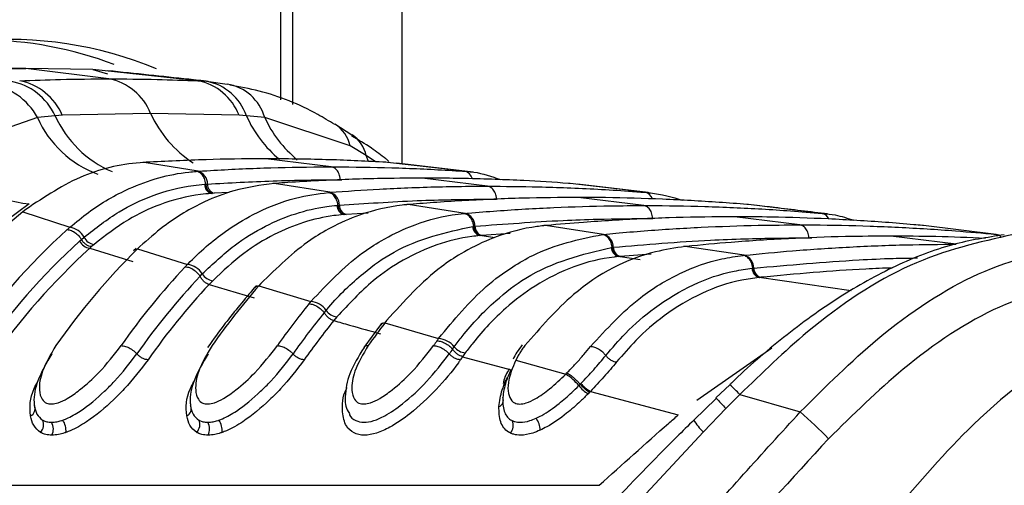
# Model space of a CAD drawing. Header units: millimetres. Extents: x 20 to 19631, y 28 to 16288.
# Tile 32 of 124: x 6261 to 6310, y 5893 to 5916. Entities that reach past the tile are written whole.
import ezdxf

# ---------------------------------------------------------------- set-up
doc = ezdxf.new("R2010")
doc.units = ezdxf.units.MM
doc.header["$LTSCALE"] = 2

msp = doc.modelspace()

# ---------------------------------------------------------------- linework, layer by layer
at = {"color": 8, "linetype": 'Continuous', "lineweight": 25}
for p, q in [((6273.982, 5911.814), (6273.982, 6410.022)), ((6279.997, 6410.022), (6279.997, 5908.625)), ((6278.344, 5908.74), (6278.231, 5909.041)), ((6278.684, 5908.726), (6278.231, 5909.041)), ((6276.941, 5907.832), (6277.021, 5907.831)), ((6271.403, 5907.195), (6270.66, 5907.158)), ((6278.332, 5906.174), (6277.232, 5906.11)), ((6284.639, 5904.938), (6283.88, 5905.053)), ((6285.398, 5905.156), (6283.986, 5905.063)), ((6300.276, 5904.945), (6300.426, 5904.942)), ((6291.879, 5903.846), (6290.783, 5904.01)), ((6292.425, 5904.131), (6290.877, 5904.019)), ((6302.377, 5902.301), (6297.795, 5902.97)), ((6294.689, 5896.867), (6298.43, 5899.471))]:
    msp.add_line(p, q, dxfattribs=at)
at = {"color": 7, "linetype": 'Continuous', "lineweight": 25}
for p, q in [((6274.567, 5911.58), (6274.567, 6410.022)), ((6257.943, 5913.313), (6261.279, 5913.367)), ((6261.279, 5913.367), (6259.803, 5913.367)), ((6265.409, 5912.856), (6261.279, 5913.367)), ((6264.615, 5913.313), (6261.279, 5913.367)), ((6269.851, 5912.76), (6264.615, 5913.313)), ((6264.615, 5913.313), (6265.341, 5913.112)), ((6269.851, 5912.76), (6270.278, 5912.734)), ((6270.278, 5912.734), (6271.3, 5912.599)), ((6267.493, 5911.138), (6263.096, 5911.043)), ((6271.895, 5911.043), (6267.493, 5911.138)), ((6261.853, 5910.932), (6257.813, 5909.515)), ((6262.734, 5911.022), (6261.853, 5910.932)), ((6263.096, 5911.043), (6262.734, 5911.022)), ((6272.262, 5911.022), (6271.895, 5911.043)), ((6273.174, 5910.932), (6272.262, 5911.022)), ((6277.426, 5909.515), (6273.174, 5910.932)), ((6277.514, 5910.048), (6276.663, 5910.597)), ((6278.231, 5909.041), (6277.426, 5909.515)), ((6267.175, 5908.696), (6267.111, 5908.698)), ((6267.269, 5908.701), (6267.175, 5908.696)), ((6269.852, 5908.256), (6267.175, 5908.696)), ((6276.491, 5908.474), (6273.234, 5908.877)), ((6279.293, 5908.696), (6279.2, 5908.701)), ((6279.354, 5908.747), (6279.216, 5908.869)), ((6283.129, 5908.256), (6279.293, 5908.696)), ((6283.56, 5908.215), (6279.761, 5908.652)), ((6269.764, 5908.25), (6269.852, 5908.256)), ((6283.129, 5908.256), (6283.216, 5908.25)), ((6273.643, 5907.646), (6273.575, 5907.648)), ((6273.721, 5907.652), (6273.643, 5907.646)), ((6276.417, 5907.207), (6273.643, 5907.646)), ((6284.269, 5907.511), (6281.012, 5907.914)), ((6288.382, 5907.646), (6288.304, 5907.652)), ((6292.12, 5907.207), (6288.382, 5907.646)), ((6270.181, 5907.606), (6270.237, 5907.61)), ((6270.238, 5907.61), (6270.323, 5907.616)), ((6270.575, 5907.153), (6270.516, 5907.149)), ((6270.66, 5907.158), (6270.575, 5907.153)), ((6276.343, 5907.201), (6276.417, 5907.207)), ((6292.274, 5907.192), (6288.754, 5907.608)), ((6292.12, 5907.207), (6292.194, 5907.201)), ((6292.047, 5906.549), (6288.791, 5906.952)), ((6261.448, 5906.629), (6260.286, 5905.765)), ((6261.277, 5906.359), (6261.128, 5906.241)), ((6261.128, 5906.241), (6263.47, 5905.468)), ((6276.772, 5906.557), (6276.82, 5906.561)), ((6276.82, 5906.561), (6276.892, 5906.567)), ((6280.321, 5906.598), (6280.249, 5906.599)), ((6280.389, 5906.604), (6280.321, 5906.598)), ((6283.165, 5906.16), (6280.321, 5906.598)), ((6297.26, 5906.598), (6297.192, 5906.604)), ((6300.929, 5906.16), (6297.26, 5906.598)), ((6277.159, 5906.104), (6277.11, 5906.1)), ((6277.232, 5906.11), (6277.159, 5906.104)), ((6283.101, 5906.154), (6283.165, 5906.16)), ((6299.825, 5905.587), (6296.569, 5905.99)), ((6300.929, 5906.16), (6300.992, 5906.154)), ((6283.539, 5905.51), (6283.581, 5905.514)), ((6283.581, 5905.514), (6283.644, 5905.52)), ((6287.154, 5905.552), (6287.079, 5905.553)), ((6287.213, 5905.558), (6287.154, 5905.552)), ((6290.052, 5905.115), (6287.154, 5905.552)), ((6305.983, 5905.552), (6305.925, 5905.558)), ((6309.598, 5905.115), (6305.983, 5905.552)), ((6263.956, 5904.777), (6264.046, 5904.857)), ((6264.046, 5904.857), (6264.176, 5904.971)), ((6283.923, 5905.057), (6283.88, 5905.053)), ((6283.986, 5905.063), (6283.923, 5905.057)), ((6289.995, 5905.11), (6290.052, 5905.115)), ((6307.603, 5904.624), (6304.347, 5905.027)), ((6309.598, 5905.115), (6309.655, 5905.11)), ((6264.549, 5904.503), (6264.463, 5904.426)), ((6264.463, 5904.426), (6266.606, 5903.764)), ((6264.676, 5904.613), (6264.549, 5904.503)), ((6266.765, 5904.419), (6266.64, 5904.301)), ((6266.963, 5904.511), (6266.84, 5904.392)), ((6266.84, 5904.392), (6269.331, 5903.619)), ((6290.441, 5904.466), (6290.477, 5904.47)), ((6290.478, 5904.47), (6290.533, 5904.475)), ((6294.081, 5904.512), (6294.029, 5904.507)), ((6294.107, 5904.51), (6294.029, 5904.51)), ((6294.159, 5904.515), (6294.107, 5904.51)), ((6297.049, 5904.074), (6294.107, 5904.51)), ((6290.821, 5904.013), (6290.783, 5904.01)), ((6290.877, 5904.019), (6290.821, 5904.013)), ((6296.998, 5904.069), (6297.049, 5904.074)), ((6297.45, 5903.426), (6297.483, 5903.43)), ((6297.483, 5903.43), (6297.532, 5903.435)), ((6269.954, 5903.034), (6270.064, 5903.149)), ((6270.584, 5902.81), (6270.405, 5902.623)), ((6297.829, 5902.973), (6297.795, 5902.97)), ((6297.878, 5902.978), (6297.829, 5902.973)), ((6270.405, 5902.623), (6272.656, 5901.962)), ((6272.771, 5902.573), (6272.666, 5902.453)), ((6272.982, 5902.664), (6272.876, 5902.545)), ((6272.876, 5902.545), (6275.476, 5901.774)), ((6276.137, 5901.216), (6276.232, 5901.33)), ((6276.769, 5901.01), (6276.615, 5900.822)), ((6279.245, 5900.821), (6279.153, 5900.703)), ((6278.933, 5900.614), (6278.108, 5899.486)), ((6279.035, 5900.718), (6278.943, 5900.6)), ((6279.153, 5900.703), (6281.837, 5899.934)), ((6282.531, 5899.402), (6282.614, 5899.516)), ((6283.165, 5899.214), (6283.031, 5899.027)), ((6283.031, 5899.027), (6285.45, 5898.364)), ((6285.776, 5899.043), (6285.674, 5898.851)), ((6285.674, 5898.851), (6288.165, 5898.157)), ((6288.165, 5898.157), (6288.227, 5898.219)), ((6288.815, 5897.586), (6288.883, 5897.655)), ((6288.883, 5897.655), (6288.919, 5897.693)), ((6296.336, 5897.63), (6295.646, 5896.97)), ((6289.354, 5897.256), (6289.281, 5897.181)), ((6289.393, 5897.297), (6289.354, 5897.256)), ((6289.393, 5897.297), (6293.772, 5896.13)), ((6295.664, 5896.952), (6294.542, 5895.867)), ((6296.834, 5897.145), (6296.143, 5896.448)), ((6296.834, 5897.145), (6299.845, 5896.277)), ((6296.143, 5896.448), (6295.018, 5895.285)), ((6295.018, 5895.285), (6290.595, 5890.523)), ((6250.579, 5892.624), (6289.824, 5892.624))]:
    msp.add_line(p, q, dxfattribs=at)
for centre, radius, start, end in [((6260.483, 5895.964), 18.851, 67.2319, 123.226), ((6259.039, 5896.178), 18.612, 69.0867, 89.7009), ((6259.001, 5909.393), 3.241, 28.3543, 81.6925), ((6259.98, 5909.747), 3.035, 24.8516, 79.8081), ((6260.409, 5909.893), 2.922, 23.1896, 78.8965), ((6264.864, 5910.072), 2.837, 22.0793, 78.9167), ((6269.324, 5910.057), 2.754, 20.9807, 78.9709), ((6269.787, 5910.159), 2.621, 19.229, 79.2083), ((6270.914, 5910.279), 2.352, 16.1178, 80.5757), ((6262.18, 5913.181), 6.593, 218.8981, 263.6208), ((6269.669, 5907.628), 0.655, 358.9411, 73.7492), ((6270.648, 5907.597), 0.468, 178.9438, 253.6041), ((6270.791, 5907.607), 0.468, 178.9399, 253.749), ((6276.233, 5906.574), 0.659, 359.3673, 73.7942), ((6282.187, 5880.709), 33.097, 129.5162, 145.2438), ((6277.243, 5906.552), 0.471, 179.3646, 253.6676), ((6277.363, 5906.562), 0.471, 179.3659, 253.7939), ((6282.981, 5905.523), 0.663, 359.7293, 73.8339), ((6286.008, 5880.238), 33.832, 132.0753, 145.1373), ((6263.346, 5904.542), 0.934, 27.3346, 82.4061), ((6284.013, 5905.508), 0.474, 179.7236, 253.7215), ((6284.117, 5905.518), 0.474, 179.7276, 253.8336), ((6286.446, 5880.059), 33.418, 132.2975, 145.1289), ((6264.549, 5905.091), 0.671, 207.9142, 262.648), ((6264.767, 5905.269), 0.662, 206.7438, 262.0561), ((6289.867, 5904.475), 0.666, 0.0425, 73.8694), ((6286.723, 5879.961), 33.075, 132.2975, 145.1289), ((6291.123, 5879.763), 34.587, 134.5948, 145.0502), ((6290.917, 5904.467), 0.476, 180.0354, 253.7688), ((6291.009, 5904.476), 0.476, 180.0407, 253.8691), ((6296.863, 5903.431), 0.669, 0.3168, 73.9014), ((6294.906, 5879.347), 35.261, 136.7608, 144.9898), ((6269.208, 5902.622), 1.005, 31.6446, 82.9971), ((6297.928, 5903.429), 0.478, 180.3085, 253.81), ((6298.01, 5903.438), 0.478, 180.3149, 253.9011), ((6295.278, 5879.222), 34.762, 136.7608, 144.9898), ((6270.675, 5903.517), 0.713, 211.0959, 262.6989), ((6295.59, 5879.097), 34.464, 136.9509, 144.9851), ((6299.986, 5878.923), 35.958, 138.9323, 144.9431), ((6272.857, 5902.276), 0.27, 85.7893, 136.5414), ((6275.354, 5900.701), 1.08, 35.6151, 83.5517), ((6303.74, 5878.548), 36.583, 140.8267, 144.914), ((6276.859, 5901.77), 0.766, 215.0962, 263.2888), ((6304.097, 5878.435), 36.066, 140.8267, 144.914), ((6304.396, 5878.321), 35.751, 140.9941, 144.912), ((6308.792, 5878.164), 37.234, 142.7489, 144.8957), ((6279.13, 5900.444), 0.26, 84.7715, 139.2109), ((6312.522, 5877.823), 37.821, 144.4429, 144.8889), ((6281.717, 5898.781), 1.159, 39.3478, 84.0737), ((6312.865, 5877.72), 37.286, 144.4429, 144.8889), ((6283.254, 5900.031), 0.822, 218.8511, 263.8367), ((6313.151, 5877.616), 36.955, 144.5933, 144.8887), ((6286.751, 5895.893), 2.669, 39.3431, 57.9911), ((6290.309, 5898.838), 1.95, 219.9742, 238.1822), ((6290.255, 5898.812), 1.743, 219.9491, 240.3599), ((6284.738, 5896.85), 0.324, 287.6377, 26.8337), ((6261.366, 5896.42), 0.372, 294.0395, 25.3165), ((6269.144, 5896.42), 0.372, 294.0395, 25.3165), ((6285.873, 5895.344), 1.02, 1.392, 37.2651), ((6286.48, 5880.816), 20.436, 43.7096, 49.158), ((6261.628, 5895.635), 0.536, 315.404, 26.0944), ((6261.99, 5895.424), 0.66, 332.5655, 30.5115), ((6262.408, 5895.358), 0.871, 353.0733, 35.7174), ((6269.406, 5895.635), 0.536, 315.404, 26.0944), ((6269.768, 5895.424), 0.66, 332.5655, 30.5115), ((6270.186, 5895.358), 0.871, 353.0733, 35.7174), ((6285.002, 5895.598), 0.551, 317.4058, 26.5142)]:
    msp.add_arc(centre, radius, start, end, dxfattribs=at)
at = {"color": 8, "linetype": 'Continuous', "lineweight": 25}
for centre, radius, start, end in [((6272.708, 5913.485), 5.718, 204.2238, 237.137), ((6266.691, 5913.083), 5.295, 203.9691, 249.7337), ((6267.691, 5913.247), 5.433, 204.1653, 247.0117), ((6277.61, 5913.376), 5.843, 203.7603, 230.7334), ((6278.478, 5913.346), 5.827, 204.4729, 230.7637), ((6275.736, 5909.149), 1.73, 12.2201, 57.2818), ((6276.554, 5908.647), 1.722, 13.2295, 55.6287), ((6283.017, 5907.757), 0.512, 13.1902, 77.3769), ((6292.017, 5906.726), 0.492, 18.754, 77.9291), ((6300.846, 5905.711), 0.457, 23.07, 79.5796), ((6309.537, 5904.712), 0.408, 40.8877, 81.2846), ((6292.316, 5893.005), 6.128, 42.4981, 49.0349), ((6311.597, 5911.641), 21.672, 222.6047, 224.5102), ((6296.806, 5897.244), 2.652, 211.0704, 227.5908)]:
    msp.add_arc(centre, radius, start, end, dxfattribs=at)
at = {"color": 7, "linetype": 'Continuous', "lineweight": 25}
for points, knots in [([(6270.364, 5912.726), (6270.041, 5912.762), (6268.426, 5912.942), (6266.726, 5913.117), (6265.366, 5913.258)], [0, 0, 0, 0, 0.200298, 1, 1, 1, 1]), ([(6260.972, 5912.76), (6261.65, 5912.786), (6263.128, 5912.843), (6264.608, 5912.852), (6265.409, 5912.856)], [0, 0, 0, 0, 0.458483, 1, 1, 1, 1]), ([(6265.409, 5912.856), (6266.211, 5912.852), (6267.691, 5912.843), (6269.172, 5912.786), (6269.851, 5912.76)], [0, 0, 0, 0, 0.541517, 1, 1, 1, 1]), ([(6276.659, 5910.584), (6276.38, 5910.753), (6275.188, 5911.477), (6273.437, 5912.18), (6271.932, 5912.457), (6271.445, 5912.546)], [0, 0, 0, 0, 0.17079, 0.7318809, 1, 1, 1, 1]), ([(6279.203, 5908.868), (6278.969, 5909.054), (6278.429, 5909.481), (6277.833, 5909.82), (6277.496, 5910.012)], [0, 0, 0, 0, 0.434652, 1, 1, 1, 1]), ([(6267.175, 5908.696), (6267.169, 5908.695), (6266.154, 5908.636), (6264.087, 5908.219), (6262.222, 5906.985), (6261.277, 5906.359)], [0, 0, 0, 0, 0.002812, 0.494132, 1, 1, 1, 1]), ([(6273.234, 5908.877), (6273.186, 5908.877), (6272.192, 5908.876), (6270.203, 5908.849), (6268.263, 5908.751), (6267.269, 5908.701)], [0, 0, 0, 0, 0.024033, 0.499895, 1, 1, 1, 1]), ([(6279.2, 5908.701), (6279.151, 5908.704), (6278.158, 5908.762), (6276.169, 5908.852), (6274.229, 5908.868), (6273.234, 5908.877)], [0, 0, 0, 0, 0.024244, 0.500106, 1, 1, 1, 1]), ([(6263.47, 5905.468), (6263.777, 5905.722), (6264.715, 5906.498), (6266.668, 5907.615), (6268.513, 5908.143), (6269.642, 5908.24), (6269.764, 5908.25)], [0, 0, 0, 0, 0.160385, 0.490153, 0.944734, 1, 1, 1, 1]), ([(6270.237, 5907.61), (6270.23, 5907.662), (6270.21, 5907.804), (6270.117, 5908.014), (6269.958, 5908.195), (6269.829, 5908.232), (6269.764, 5908.25)], [0, 0, 0, 0, 0.160981, 0.440654, 0.720327, 1, 1, 1, 1]), ([(6269.852, 5908.256), (6269.998, 5908.266), (6271.09, 5908.336), (6273.128, 5908.431), (6275.196, 5908.472), (6276.316, 5908.473), (6276.491, 5908.474)], [0, 0, 0, 0, 0.0661, 0.493687, 0.921273, 1, 1, 1, 1]), ([(6276.941, 5907.832), (6276.936, 5907.885), (6276.921, 5908.027), (6276.836, 5908.237), (6276.683, 5908.418), (6276.555, 5908.455), (6276.491, 5908.474)], [0, 0, 0, 0, 0.161092, 0.440728, 0.720364, 1, 1, 1, 1]), ([(6276.491, 5908.474), (6276.665, 5908.473), (6277.786, 5908.472), (6279.853, 5908.431), (6281.891, 5908.336), (6282.983, 5908.266), (6283.129, 5908.256)], [0, 0, 0, 0, 0.078728, 0.506313, 0.933899, 1, 1, 1, 1]), ([(6283.216, 5908.25), (6283.343, 5908.241), (6283.917, 5908.198), (6284.476, 5907.995), (6284.911, 5907.838)], [0, 0, 0, 0, 0.2204562, 1, 1, 1, 1]), ([(6273.643, 5907.646), (6272.968, 5907.556), (6271.794, 5907.4), (6269.943, 5906.675), (6268.365, 5905.752), (6267.351, 5904.854), (6266.963, 5904.511)], [0, 0, 0, 0, 0.284926, 0.4961, 0.80713, 1, 1, 1, 1]), ([(6270.323, 5907.616), (6271.412, 5907.677), (6273.066, 5907.77), (6275.272, 5907.824), (6276.389, 5907.83), (6276.941, 5907.832)], [0, 0, 0, 0, 0.493682, 0.749994, 1, 1, 1, 1]), ([(6281.012, 5907.914), (6280.27, 5907.91), (6279.055, 5907.902), (6276.827, 5907.836), (6275.139, 5907.751), (6273.924, 5907.666), (6273.721, 5907.652)], [0, 0, 0, 0, 0.305202, 0.499842, 0.916458, 1, 1, 1, 1]), ([(6288.304, 5907.652), (6287.561, 5907.701), (6286.347, 5907.781), (6284.118, 5907.874), (6282.429, 5907.912), (6281.214, 5907.914), (6281.012, 5907.914)], [0, 0, 0, 0, 0.305522, 0.500162, 0.917082, 1, 1, 1, 1]), ([(6264.176, 5904.971), (6264.751, 5905.422), (6265.823, 5906.262), (6267.665, 5907.126), (6269.107, 5907.508), (6269.997, 5907.589), (6270.181, 5907.606)], [0, 0, 0, 0, 0.3102436, 0.5782412, 0.9131433, 1, 1, 1, 1]), ([(6269.331, 5903.619), (6269.34, 5903.629), (6269.934, 5904.244), (6270.997, 5905.162), (6272.798, 5906.26), (6274.523, 5906.953), (6275.798, 5907.127), (6276.343, 5907.201)], [0, 0, 0, 0, 0.004308, 0.292825, 0.491944, 0.782685, 1, 1, 1, 1]), ([(6276.82, 5906.561), (6276.812, 5906.613), (6276.791, 5906.756), (6276.698, 5906.965), (6276.537, 5907.146), (6276.408, 5907.183), (6276.343, 5907.201)], [0, 0, 0, 0, 0.161012, 0.440674, 0.720337, 1, 1, 1, 1]), ([(6276.417, 5907.207), (6277.241, 5907.265), (6278.537, 5907.357), (6280.852, 5907.462), (6282.646, 5907.507), (6283.967, 5907.511), (6284.269, 5907.511)], [0, 0, 0, 0, 0.314829, 0.495571, 0.884785, 1, 1, 1, 1]), ([(6284.719, 5906.87), (6284.714, 5906.922), (6284.699, 5907.065), (6284.614, 5907.274), (6284.461, 5907.456), (6284.333, 5907.493), (6284.269, 5907.511)], [0, 0, 0, 0, 0.161092, 0.440728, 0.720364, 1, 1, 1, 1]), ([(6284.269, 5907.511), (6285.116, 5907.505), (6286.437, 5907.496), (6288.776, 5907.419), (6290.546, 5907.325), (6291.842, 5907.228), (6292.12, 5907.207)], [0, 0, 0, 0, 0.32369, 0.504431, 0.893531, 1, 1, 1, 1]), ([(6292.194, 5907.201), (6292.256, 5907.196), (6292.864, 5907.141), (6293.462, 5906.97), (6294, 5906.816)], [0, 0, 0, 0, 0.101631, 1, 1, 1, 1]), ([(6270.516, 5907.149), (6270.338, 5907.134), (6269.473, 5907.059), (6268.072, 5906.695), (6266.281, 5905.863), (6265.236, 5905.05), (6264.676, 5904.613)], [0, 0, 0, 0, 0.08676, 0.421461, 0.689498, 1, 1, 1, 1]), ([(6276.892, 5906.567), (6278.185, 5906.653), (6280.042, 5906.777), (6282.651, 5906.856), (6283.968, 5906.865), (6284.719, 5906.87)], [0, 0, 0, 0, 0.495563, 0.712251, 1, 1, 1, 1]), ([(6288.791, 5906.952), (6287.863, 5906.945), (6286.463, 5906.934), (6284.116, 5906.851), (6282.242, 5906.75), (6280.843, 5906.639), (6280.389, 5906.604)], [0, 0, 0, 0, 0.330895, 0.499787, 0.837714, 1, 1, 1, 1]), ([(6297.192, 5906.604), (6296.265, 5906.673), (6294.866, 5906.779), (6292.518, 5906.89), (6290.645, 5906.944), (6289.244, 5906.95), (6288.791, 5906.952)], [0, 0, 0, 0, 0.331322, 0.500214, 0.838141, 1, 1, 1, 1]), ([(6270.064, 5903.149), (6270.586, 5903.64), (6271.58, 5904.577), (6273.639, 5905.833), (6275.392, 5906.417), (6276.602, 5906.54), (6276.772, 5906.557)], [0, 0, 0, 0, 0.260049, 0.495705, 0.929228, 1, 1, 1, 1]), ([(6280.321, 5906.598), (6280.223, 5906.589), (6279.408, 5906.513), (6278.099, 5906.205), (6276.589, 5905.533), (6274.89, 5904.529), (6273.787, 5903.451), (6272.982, 5902.664)], [0, 0, 0, 0, 0.037003, 0.308027, 0.496839, 0.632749, 1, 1, 1, 1]), ([(6283.165, 5906.16), (6283.217, 5906.164), (6284.213, 5906.251), (6285.683, 5906.357), (6288.048, 5906.478), (6290.012, 5906.539), (6291.503, 5906.546), (6292.047, 5906.549)], [0, 0, 0, 0, 0.0173915, 0.3369317, 0.4966963, 0.8162996, 1, 1, 1, 1]), ([(6292.497, 5905.908), (6292.492, 5905.96), (6292.477, 5906.102), (6292.392, 5906.312), (6292.239, 5906.494), (6292.111, 5906.531), (6292.047, 5906.549)], [0, 0, 0, 0, 0.161092, 0.440728, 0.720364, 1, 1, 1, 1]), ([(6292.047, 5906.549), (6292.118, 5906.549), (6293.136, 5906.548), (6294.627, 5906.524), (6296.993, 5906.436), (6298.936, 5906.325), (6300.405, 5906.203), (6300.929, 5906.16)], [0, 0, 0, 0, 0.023999, 0.34354, 0.503304, 0.822907, 1, 1, 1, 1]), ([(6301.209, 5906.13), (6300.333, 5906.236), (6299.137, 5906.382), (6297.906, 5906.527), (6297.576, 5906.566)], [0, 0, 0, 0, 0.73219, 1, 1, 1, 1]), ([(6277.11, 5906.1), (6276.945, 5906.084), (6275.77, 5905.97), (6274.065, 5905.409), (6272.061, 5904.195), (6271.092, 5903.287), (6270.584, 5902.81)], [0, 0, 0, 0, 0.070691, 0.503986, 0.739713, 1, 1, 1, 1]), ([(6275.476, 5901.774), (6276.29, 5902.635), (6277.394, 5903.801), (6279.105, 5904.899), (6280.599, 5905.634), (6281.995, 5906.028), (6282.906, 5906.132), (6283.101, 5906.154)], [0, 0, 0, 0, 0.363104, 0.492334, 0.672218, 0.929868, 1, 1, 1, 1]), ([(6283.581, 5905.514), (6283.573, 5905.566), (6283.551, 5905.708), (6283.457, 5905.918), (6283.295, 5906.099), (6283.166, 5906.135), (6283.101, 5906.154)], [0, 0, 0, 0, 0.161031, 0.440687, 0.720344, 1, 1, 1, 1]), ([(6283.644, 5905.52), (6285.108, 5905.63), (6287.138, 5905.784), (6290.09, 5905.889), (6291.577, 5905.9), (6292.497, 5905.908)], [0, 0, 0, 0, 0.496689, 0.688219, 1, 1, 1, 1]), ([(6296.569, 5905.99), (6296.429, 5905.989), (6295.343, 5905.988), (6293.783, 5905.959), (6291.417, 5905.866), (6289.384, 5905.747), (6287.826, 5905.611), (6287.213, 5905.558)], [0, 0, 0, 0, 0.04475, 0.348076, 0.499734, 0.80312, 1, 1, 1, 1]), ([(6305.925, 5905.558), (6305.784, 5905.57), (6304.698, 5905.669), (6303.139, 5905.784), (6300.774, 5905.91), (6298.741, 5905.978), (6297.182, 5905.986), (6296.569, 5905.99)], [0, 0, 0, 0, 0.045283, 0.348609, 0.500266, 0.803652, 1, 1, 1, 1]), ([(6300.992, 5906.154), (6301.188, 5906.135), (6301.702, 5906.084), (6302.204, 5905.917), (6302.516, 5905.814)], [0, 0, 0, 0, 0.379338, 1, 1, 1, 1]), ([(6263.337, 5905.35), (6263.338, 5905.351), (6263.382, 5905.39), (6263.426, 5905.429), (6263.47, 5905.468)], [0, 0, 0, 0, 0.0094, 1, 1, 1, 1]), ([(6263.337, 5905.35), (6263.406, 5905.341), (6263.544, 5905.323), (6263.77, 5905.185), (6263.941, 5905.018), (6264.018, 5904.9), (6264.046, 5904.857)], [0, 0, 0, 0, 0.281356, 0.561532, 0.840526, 1, 1, 1, 1]), ([(6276.232, 5901.33), (6276.277, 5901.384), (6276.856, 5902.07), (6277.952, 5903.131), (6280.295, 5904.796), (6282.2, 5905.215), (6283.539, 5905.51)], [0, 0, 0, 0, 0.022107, 0.283651, 0.496206, 1, 1, 1, 1]), ([(6287.154, 5905.552), (6286.925, 5905.526), (6285.984, 5905.417), (6284.558, 5904.999), (6283.071, 5904.251), (6281.28, 5903.08), (6280.12, 5901.793), (6279.245, 5900.821)], [0, 0, 0, 0, 0.078702, 0.324589, 0.496687, 0.620034, 1, 1, 1, 1]), ([(6290.052, 5905.115), (6290.253, 5905.134), (6291.399, 5905.243), (6293.019, 5905.366), (6295.384, 5905.497), (6297.495, 5905.573), (6299.134, 5905.582), (6299.825, 5905.587)], [0, 0, 0, 0, 0.061922, 0.352279, 0.497453, 0.787868, 1, 1, 1, 1]), ([(6300.275, 5904.945), (6300.27, 5904.997), (6300.255, 5905.14), (6300.17, 5905.35), (6300.017, 5905.531), (6299.889, 5905.568), (6299.825, 5905.587)], [0, 0, 0, 0, 0.161092, 0.440728, 0.720364, 1, 1, 1, 1]), ([(6299.825, 5905.587), (6300.044, 5905.586), (6301.209, 5905.584), (6302.847, 5905.549), (6305.213, 5905.451), (6307.306, 5905.323), (6308.925, 5905.176), (6309.598, 5905.115)], [0, 0, 0, 0, 0.067017, 0.357375, 0.502549, 0.792963, 1, 1, 1, 1]), ([(6283.88, 5905.053), (6283.749, 5905.04), (6282.446, 5904.905), (6280.615, 5904.249), (6278.385, 5902.745), (6277.357, 5901.641), (6276.769, 5901.01)], [0, 0, 0, 0, 0.050673, 0.503819, 0.716324, 1, 1, 1, 1]), ([(6281.837, 5899.934), (6282.598, 5900.855), (6283.739, 5902.236), (6285.393, 5903.437), (6287.28, 5904.547), (6288.815, 5904.865), (6289.995, 5905.11)], [0, 0, 0, 0, 0.328466, 0.492618, 0.610176, 1, 1, 1, 1]), ([(6290.477, 5904.47), (6290.469, 5904.522), (6290.447, 5904.664), (6290.352, 5904.873), (6290.189, 5905.054), (6290.06, 5905.091), (6289.995, 5905.11)], [0, 0, 0, 0, 0.161045, 0.440696, 0.720348, 1, 1, 1, 1]), ([(6290.533, 5904.475), (6292.147, 5904.61), (6294.326, 5904.791), (6297.574, 5904.921), (6299.208, 5904.936), (6300.275, 5904.945)], [0, 0, 0, 0, 0.497444, 0.671476, 1, 1, 1, 1]), ([(6304.347, 5905.027), (6303.595, 5905.022), (6301.897, 5905.011), (6299.251, 5904.911), (6296.606, 5904.745), (6294.91, 5904.586), (6294.159, 5904.515)], [0, 0, 0, 0, 0.221137, 0.499684, 0.778766, 1, 1, 1, 1]), ([(6310.006, 5905.093), (6309.148, 5904.96), (6307.343, 5904.68), (6304.58, 5903.597), (6301.752, 5902.034), (6299.018, 5900.042), (6297.216, 5898.5), (6296.367, 5897.661), (6296.335, 5897.629)], [0, 0, 0, 0, 0.181359, 0.381521, 0.58365, 0.789899, 0.992003, 1, 1, 1, 1]), ([(6310.458, 5905.107), (6308.754, 5904.726), (6305.375, 5903.97), (6300.622, 5900.809), (6297.943, 5898.217), (6296.834, 5897.145)], [0, 0, 0, 0, 0.373601, 0.740943, 1, 1, 1, 1]), ([(6309.069, 5904.913), (6308.245, 5904.948), (6306.671, 5905.015), (6305.097, 5905.023), (6304.347, 5905.027)], [0, 0, 0, 0, 0.5237503, 1, 1, 1, 1]), ([(6282.614, 5899.516), (6282.745, 5899.691), (6283.382, 5900.539), (6284.547, 5901.754), (6286.952, 5903.627), (6288.979, 5904.114), (6290.441, 5904.466)], [0, 0, 0, 0, 0.062027, 0.301058, 0.495826, 1, 1, 1, 1]), ([(6294.107, 5904.51), (6293.617, 5904.435), (6291.687, 5904.142), (6288.823, 5902.677), (6286.913, 5900.479), (6286.129, 5899.578)], [0, 0, 0, 0, 0.167171, 0.658602, 1, 1, 1, 1]), ([(6297.049, 5904.074), (6297.854, 5904.153), (6299.603, 5904.323), (6302.303, 5904.497), (6305.016, 5904.606), (6306.784, 5904.619), (6307.603, 5904.624)], [0, 0, 0, 0, 0.229155, 0.497999, 0.767356, 1, 1, 1, 1]), ([(6299.845, 5896.277), (6301.11, 5897.536), (6303.91, 5900.325), (6308.765, 5903.528), (6312.071, 5904.269), (6313.725, 5904.639)], [0, 0, 0, 0, 0.291567, 0.64553, 1, 1, 1, 1]), ([(6290.783, 5904.01), (6290.716, 5904.003), (6289.295, 5903.853), (6287.333, 5903.125), (6285.05, 5901.397), (6283.915, 5900.209), (6283.294, 5899.384), (6283.165, 5899.214)], [0, 0, 0, 0, 0.023785, 0.504037, 0.698785, 0.937924, 1, 1, 1, 1]), ([(6289.4, 5899.528), (6290.201, 5900.401), (6291.571, 5901.895), (6293.836, 5903.232), (6295.576, 5903.864), (6296.642, 5904.018), (6296.998, 5904.069)], [0, 0, 0, 0, 0.360245, 0.616478, 0.87209, 1, 1, 1, 1]), ([(6297.483, 5903.43), (6297.474, 5903.482), (6297.452, 5903.624), (6297.356, 5903.833), (6297.193, 5904.014), (6297.063, 5904.051), (6296.998, 5904.069)], [0, 0, 0, 0, 0.161052, 0.440701, 0.720351, 1, 1, 1, 1]), ([(6269.219, 5903.502), (6269.219, 5903.502), (6269.257, 5903.542), (6269.294, 5903.581), (6269.331, 5903.619)], [0, 0, 0, 0, 0.009508, 1, 1, 1, 1]), ([(6269.219, 5903.502), (6269.288, 5903.494), (6269.427, 5903.477), (6269.66, 5903.347), (6269.841, 5903.188), (6269.924, 5903.076), (6269.955, 5903.035)], [0, 0, 0, 0, 0.279613, 0.559227, 0.83884, 1, 1, 1, 1]), ([(6290.16, 5899.084), (6290.482, 5899.46), (6291.241, 5900.346), (6293.277, 5902.096), (6295.469, 5903.149), (6297.153, 5903.385), (6297.45, 5903.426)], [0, 0, 0, 0, 0.155855, 0.367463, 0.888474, 1, 1, 1, 1]), ([(6270.405, 5902.623), (6270.367, 5902.634), (6270.292, 5902.657), (6270.163, 5902.751), (6270.041, 5902.879), (6269.983, 5902.983), (6269.954, 5903.035)], [0, 0, 0, 0, 0.249971, 0.499954, 0.749961, 1, 1, 1, 1]), ([(6297.795, 5902.97), (6297.506, 5902.93), (6295.869, 5902.706), (6293.736, 5901.688), (6291.753, 5899.99), (6291.014, 5899.129), (6290.7, 5898.763)], [0, 0, 0, 0, 0.11142, 0.63228, 0.84401, 1, 1, 1, 1]), ([(6314.484, 5902.92), (6312.922, 5902.565), (6309.79, 5901.854), (6305.155, 5898.784), (6302.47, 5896.138), (6301.252, 5894.938)], [0, 0, 0, 0, 0.352553, 0.706371, 1, 1, 1, 1]), ([(6272.661, 5902.462), (6272.17, 5901.881), (6271.367, 5900.929), (6270.621, 5899.891), (6270.33, 5899.486)], [0, 0, 0, 0, 0.610035, 1, 1, 1, 1]), ([(6275.379, 5901.657), (6275.38, 5901.657), (6275.412, 5901.696), (6275.444, 5901.735), (6275.476, 5901.774)], [0, 0, 0, 0, 0.009578, 1, 1, 1, 1]), ([(6275.379, 5901.657), (6275.449, 5901.649), (6275.589, 5901.633), (6275.828, 5901.511), (6276.017, 5901.361), (6276.105, 5901.255), (6276.138, 5901.216)], [0, 0, 0, 0, 0.279617, 0.559234, 0.838851, 1, 1, 1, 1]), ([(6319.839, 5901.505), (6317.918, 5901.068), (6314.075, 5900.195), (6308.736, 5896.243), (6305.763, 5892.765), (6304.455, 5891.234)], [0, 0, 0, 0, 0.3588979, 0.7178919, 1, 1, 1, 1]), ([(6276.615, 5900.822), (6276.576, 5900.834), (6276.498, 5900.856), (6276.363, 5900.946), (6276.233, 5901.068), (6276.169, 5901.166), (6276.138, 5901.216)], [0, 0, 0, 0, 0.249976, 0.499962, 0.749967, 1, 1, 1, 1]), ([(6276.615, 5900.822), (6276.875, 5900.748), (6277.648, 5900.529), (6278.429, 5900.309), (6278.946, 5900.163)], [0, 0, 0, 0, 0.336503, 1, 1, 1, 1]), ([(6281.753, 5899.817), (6281.753, 5899.817), (6281.781, 5899.856), (6281.809, 5899.895), (6281.837, 5899.934)], [0, 0, 0, 0, 0.009627, 1, 1, 1, 1]), ([(6281.753, 5899.817), (6281.823, 5899.809), (6281.963, 5899.794), (6282.208, 5899.679), (6282.404, 5899.538), (6282.497, 5899.439), (6282.531, 5899.402)], [0, 0, 0, 0, 0.279619, 0.559239, 0.838858, 1, 1, 1, 1]), ([(6262.774, 5899.577), (6262.517, 5899.149), (6262.06, 5898.385), (6261.907, 5897.46), (6262.033, 5896.931), (6262.271, 5896.704), (6262.561, 5896.651), (6262.925, 5896.73), (6263.408, 5896.967), (6264.108, 5897.463), (6265.084, 5898.361), (6265.675, 5899.123), (6266.026, 5899.577)], [0, 0, 0, 0, 0.181549, 0.323795, 0.40885, 0.462296, 0.504185, 0.545984, 0.60056, 0.677304, 0.807908, 1, 1, 1, 1]), ([(6266.026, 5899.577), (6266.096, 5899.569), (6266.237, 5899.554), (6266.482, 5899.44), (6266.679, 5899.3), (6266.773, 5899.202), (6266.807, 5899.165)], [0, 0, 0, 0, 0.279636, 0.559272, 0.838908, 1, 1, 1, 1]), ([(6270.552, 5899.577), (6270.295, 5899.149), (6269.838, 5898.385), (6269.686, 5897.46), (6269.811, 5896.931), (6270.049, 5896.704), (6270.339, 5896.651), (6270.703, 5896.73), (6271.186, 5896.967), (6271.886, 5897.463), (6272.862, 5898.361), (6273.453, 5899.123), (6273.804, 5899.577)], [0, 0, 0, 0, 0.181549, 0.323795, 0.40885, 0.462296, 0.504185, 0.545984, 0.60056, 0.677304, 0.807908, 1, 1, 1, 1]), ([(6273.804, 5899.577), (6273.875, 5899.569), (6274.015, 5899.554), (6274.26, 5899.44), (6274.457, 5899.3), (6274.551, 5899.202), (6274.585, 5899.165)], [0, 0, 0, 0, 0.279636, 0.559272, 0.838908, 1, 1, 1, 1]), ([(6278.119, 5899.481), (6277.849, 5899.048), (6277.345, 5898.24), (6277.161, 5897.178), (6277.187, 5896.475), (6277.372, 5896.224), (6277.397, 5896.19)], [0, 0, 0, 0, 0.396946, 0.740682, 0.964732, 1, 1, 1, 1]), ([(6278.33, 5899.577), (6278.074, 5899.149), (6277.616, 5898.385), (6277.464, 5897.46), (6277.589, 5896.931), (6277.828, 5896.704), (6278.117, 5896.651), (6278.481, 5896.73), (6278.964, 5896.967), (6279.664, 5897.463), (6280.64, 5898.361), (6281.231, 5899.123), (6281.583, 5899.577)], [0, 0, 0, 0, 0.181549, 0.323795, 0.40885, 0.462296, 0.504185, 0.545984, 0.60056, 0.677304, 0.807908, 1, 1, 1, 1]), ([(6278.33, 5899.577), (6278.267, 5899.572), (6278.169, 5899.563), (6278.132, 5899.501), (6278.119, 5899.478)], [0, 0, 0, 0, 0.636476, 1, 1, 1, 1]), ([(6281.583, 5899.577), (6281.653, 5899.569), (6281.793, 5899.554), (6282.038, 5899.44), (6282.235, 5899.3), (6282.329, 5899.202), (6282.363, 5899.165)], [0, 0, 0, 0, 0.279636, 0.559272, 0.838908, 1, 1, 1, 1]), ([(6283.031, 5899.027), (6282.991, 5899.038), (6282.912, 5899.06), (6282.771, 5899.145), (6282.635, 5899.261), (6282.565, 5899.355), (6282.531, 5899.402)], [0, 0, 0, 0, 0.2499788, 0.4999667, 0.7499718, 1, 1, 1, 1]), ([(6285.999, 5899.613), (6285.907, 5899.493), (6285.728, 5899.261), (6285.601, 5899.014), (6285.54, 5898.896)], [0, 0, 0, 0, 0.517915, 1, 1, 1, 1]), ([(6286.129, 5899.578), (6286.086, 5899.519), (6285.999, 5899.401), (6285.882, 5899.222), (6285.811, 5899.102), (6285.776, 5899.043)], [0, 0, 0, 0, 0.335805, 0.671409, 1, 1, 1, 1]), ([(6288.227, 5898.219), (6288.257, 5898.25), (6288.421, 5898.419), (6288.707, 5898.724), (6289.074, 5899.132), (6289.291, 5899.396), (6289.4, 5899.528)], [0, 0, 0, 0, 0.0699535, 0.379787, 0.6898702, 1, 1, 1, 1]), ([(6290.16, 5899.084), (6290.128, 5899.122), (6290.039, 5899.227), (6289.85, 5899.377), (6289.61, 5899.501), (6289.47, 5899.519), (6289.4, 5899.528)], [0, 0, 0, 0, 0.16106, 0.440707, 0.720353, 1, 1, 1, 1]), ([(6262.578, 5899.165), (6262.309, 5898.717), (6261.814, 5897.892), (6261.658, 5897.018), (6261.696, 5896.637), (6261.702, 5896.579)], [0, 0, 0, 0, 0.500688, 0.922786, 1, 1, 1, 1]), ([(6263.115, 5895.867), (6263.174, 5895.889), (6263.463, 5895.998), (6264.199, 5896.423), (6265.007, 5897.106), (6265.975, 5898.079), (6266.457, 5898.709), (6266.807, 5899.165)], [0, 0, 0, 0, 0.041437, 0.201296, 0.499179, 0.63727, 1, 1, 1, 1]), ([(6267.364, 5898.872), (6266.991, 5898.384), (6266.475, 5897.709), (6265.426, 5896.653), (6264.521, 5895.889), (6263.686, 5895.409), (6263.344, 5895.281), (6263.272, 5895.253)], [0, 0, 0, 0, 0.35082, 0.485426, 0.783992, 0.954198, 1, 1, 1, 1]), ([(6270.356, 5899.165), (6270.088, 5898.717), (6269.592, 5897.892), (6269.436, 5897.018), (6269.474, 5896.637), (6269.48, 5896.579)], [0, 0, 0, 0, 0.500688, 0.922786, 1, 1, 1, 1]), ([(6270.893, 5895.867), (6270.952, 5895.889), (6271.241, 5895.998), (6271.977, 5896.423), (6272.785, 5897.106), (6273.753, 5898.079), (6274.236, 5898.709), (6274.585, 5899.165)], [0, 0, 0, 0, 0.041437, 0.201296, 0.499179, 0.63727, 1, 1, 1, 1]), ([(6275.143, 5898.872), (6274.769, 5898.384), (6274.253, 5897.709), (6273.204, 5896.653), (6272.299, 5895.889), (6271.464, 5895.409), (6271.123, 5895.281), (6271.05, 5895.253)], [0, 0, 0, 0, 0.35082, 0.485426, 0.783992, 0.954198, 1, 1, 1, 1]), ([(6277.392, 5896.182), (6277.395, 5896.167), (6277.433, 5896.005), (6277.676, 5895.834), (6278.092, 5895.727), (6278.605, 5895.821), (6279.27, 5896.12), (6280.199, 5896.768), (6281.347, 5897.846), (6282.007, 5898.703), (6282.363, 5899.165)], [0, 0, 0, 0, 0.01048, 0.113761, 0.20112, 0.286036, 0.37502, 0.520212, 0.741385, 1, 1, 1, 1]), ([(6285.674, 5898.851), (6285.519, 5898.473), (6285.279, 5897.886), (6285.282, 5897.205), (6285.42, 5896.868), (6285.633, 5896.704), (6285.868, 5896.65), (6286.228, 5896.718), (6286.747, 5896.965), (6287.436, 5897.456), (6287.905, 5897.907), (6288.165, 5898.157)], [0, 0, 0, 0, 0.231984, 0.360069, 0.466873, 0.51259, 0.572217, 0.631946, 0.711676, 0.840177, 1, 1, 1, 1]), ([(6288.919, 5897.693), (6289.138, 5897.923), (6289.587, 5898.398), (6289.966, 5898.851), (6290.16, 5899.084)], [0, 0, 0, 0, 0.48654, 1, 1, 1, 1]), ([(6285.433, 5898.36), (6285.343, 5898.161), (6285.132, 5897.693), (6285.065, 5897.25), (6285.027, 5896.996)], [0, 0, 0, 0, 0.426364, 1, 1, 1, 1]), ([(6285.355, 5898.428), (6285.227, 5898.211), (6285.082, 5897.965), (6285.06, 5897.709), (6285.057, 5897.677)], [0, 0, 0, 0, 0.876926, 1, 1, 1, 1]), ([(6290.7, 5898.763), (6290.495, 5898.518), (6290.097, 5898.041), (6289.623, 5897.54), (6289.393, 5897.297)], [0, 0, 0, 0, 0.514824, 1, 1, 1, 1]), ([(6284.836, 5896.542), (6284.875, 5896.817), (6284.942, 5897.294), (6285.167, 5897.798), (6285.263, 5898.012)], [0, 0, 0, 0, 0.576286, 1, 1, 1, 1]), ([(6288.227, 5898.219), (6288.279, 5898.19), (6288.383, 5898.13), (6288.586, 5897.964), (6288.76, 5897.796), (6288.85, 5897.693), (6288.883, 5897.655)], [0, 0, 0, 0, 0.279668, 0.559337, 0.839005, 1, 1, 1, 1]), ([(6261.517, 5896.08), (6261.517, 5896.084), (6261.457, 5896.491), (6261.477, 5897.072), (6261.804, 5897.663), (6261.866, 5897.774)], [0, 0, 0, 0, 0.008131, 0.813202, 1, 1, 1, 1]), ([(6269.296, 5896.08), (6269.295, 5896.084), (6269.235, 5896.491), (6269.255, 5897.072), (6269.583, 5897.663), (6269.644, 5897.774)], [0, 0, 0, 0, 0.008131, 0.813202, 1, 1, 1, 1]), ([(6286.685, 5895.962), (6286.78, 5896.008), (6287.169, 5896.197), (6287.783, 5896.636), (6288.387, 5897.161), (6288.699, 5897.47), (6288.815, 5897.586)], [0, 0, 0, 0, 0.124287, 0.511412, 0.81784, 1, 1, 1, 1]), ([(6285.027, 5896.996), (6285.03, 5896.757), (6285.035, 5896.311), (6285.281, 5895.959), (6285.47, 5895.857), (6285.495, 5895.844)], [0, 0, 0, 0, 0.500878, 0.934932, 1, 1, 1, 1]), ([(6289.281, 5897.181), (6289.156, 5897.057), (6288.817, 5896.719), (6288.146, 5896.135), (6287.452, 5895.641), (6287.005, 5895.423), (6286.893, 5895.369)], [0, 0, 0, 0, 0.175438, 0.474731, 0.868035, 1, 1, 1, 1]), ([(6261.702, 5896.579), (6261.732, 5896.433), (6261.791, 5896.141), (6262.003, 5895.961), (6262.109, 5895.871)], [0, 0, 0, 0, 0.500365, 1, 1, 1, 1]), ([(6269.48, 5896.579), (6269.51, 5896.433), (6269.569, 5896.141), (6269.782, 5895.961), (6269.888, 5895.871)], [0, 0, 0, 0, 0.500365, 1, 1, 1, 1]), ([(6285.407, 5895.225), (6285.377, 5895.242), (6285.15, 5895.362), (6284.856, 5895.763), (6284.843, 5896.275), (6284.836, 5896.542)], [0, 0, 0, 0, 0.069549, 0.515215, 1, 1, 1, 1]), ([(6262.01, 5895.259), (6261.881, 5895.366), (6261.628, 5895.574), (6261.554, 5895.914), (6261.517, 5896.08)], [0, 0, 0, 0, 0.511867, 1, 1, 1, 1]), ([(6269.788, 5895.259), (6269.659, 5895.366), (6269.406, 5895.574), (6269.332, 5895.914), (6269.296, 5896.08)], [0, 0, 0, 0, 0.511867, 1, 1, 1, 1]), ([(6283.675, 5877.813), (6285.456, 5879.854), (6288.874, 5883.77), (6294.242, 5890.134), (6297.958, 5894.208), (6299.845, 5896.277)], [0, 0, 0, 0, 0.349022, 0.66958, 1, 1, 1, 1]), ([(6285.495, 5895.844), (6285.539, 5895.825), (6285.656, 5895.775), (6285.939, 5895.742), (6286.306, 5895.804), (6286.583, 5895.919), (6286.685, 5895.962)], [0, 0, 0, 0, 0.147341, 0.391101, 0.775571, 1, 1, 1, 1]), ([(6289.824, 5892.624), (6290.975, 5893.656), (6292.284, 5894.83), (6293.612, 5895.991), (6293.772, 5896.13)], [0, 0, 0, 0, 0.879479, 1, 1, 1, 1]), ([(6262.109, 5895.871), (6262.124, 5895.863), (6262.187, 5895.827), (6262.327, 5895.774), (6262.476, 5895.764), (6262.559, 5895.759)], [0, 0, 0, 0, 0.121302, 0.507466, 1, 1, 1, 1]), ([(6262.559, 5895.759), (6262.646, 5895.764), (6262.803, 5895.774), (6262.996, 5895.826), (6263.095, 5895.86), (6263.115, 5895.867)], [0, 0, 0, 0, 0.492803, 0.897023, 1, 1, 1, 1]), ([(6269.888, 5895.871), (6269.903, 5895.863), (6269.966, 5895.827), (6270.105, 5895.774), (6270.254, 5895.764), (6270.337, 5895.759)], [0, 0, 0, 0, 0.121302, 0.507466, 1, 1, 1, 1]), ([(6270.337, 5895.759), (6270.424, 5895.764), (6270.581, 5895.774), (6270.774, 5895.826), (6270.873, 5895.86), (6270.893, 5895.867)], [0, 0, 0, 0, 0.492803, 0.8970235, 1, 1, 1, 1]), ([(6294.543, 5895.867), (6294.261, 5895.59), (6292.811, 5894.168), (6291.393, 5892.687), (6290.258, 5891.511), (6290.239, 5891.492)], [0, 0, 0, 0, 0.192228, 0.986725, 1, 1, 1, 1]), ([(6262.576, 5895.12), (6262.471, 5895.126), (6262.284, 5895.138), (6262.107, 5895.205), (6262.028, 5895.249), (6262.01, 5895.259)], [0, 0, 0, 0, 0.496554, 0.8808, 1, 1, 1, 1]), ([(6263.272, 5895.253), (6263.247, 5895.245), (6263.124, 5895.203), (6262.883, 5895.138), (6262.686, 5895.126), (6262.576, 5895.12)], [0, 0, 0, 0, 0.101098, 0.503376, 1, 1, 1, 1]), ([(6270.355, 5895.12), (6270.249, 5895.126), (6270.062, 5895.138), (6269.886, 5895.205), (6269.807, 5895.249), (6269.788, 5895.259)], [0, 0, 0, 0, 0.496554, 0.8808, 1, 1, 1, 1]), ([(6271.05, 5895.253), (6271.026, 5895.245), (6270.902, 5895.203), (6270.661, 5895.138), (6270.464, 5895.126), (6270.355, 5895.12)], [0, 0, 0, 0, 0.101098, 0.503376, 1, 1, 1, 1]), ([(6301.252, 5894.938), (6299.429, 5892.954), (6295.724, 5888.922), (6290.35, 5882.639), (6286.87, 5878.732), (6285.077, 5876.72)], [0, 0, 0, 0, 0.319567, 0.649531, 1, 1, 1, 1]), ([(6286.893, 5895.369), (6286.769, 5895.317), (6286.425, 5895.174), (6285.967, 5895.099), (6285.611, 5895.14), (6285.463, 5895.202), (6285.407, 5895.225)], [0, 0, 0, 0, 0.219455, 0.606408, 0.852957, 1, 1, 1, 1])]:
    msp.add_open_spline(points, degree=3, knots=knots, dxfattribs=at)
for points in [[(6270.238, 5907.61), (6270.248, 5907.552), (6270.266, 5907.437), (6270.346, 5907.292), (6270.451, 5907.186), (6270.533, 5907.164), (6270.575, 5907.153)], [(6276.82, 5906.561), (6276.83, 5906.503), (6276.85, 5906.388), (6276.93, 5906.243), (6277.036, 5906.137), (6277.118, 5906.115), (6277.159, 5906.104)], [(6283.581, 5905.514), (6283.591, 5905.456), (6283.611, 5905.341), (6283.692, 5905.196), (6283.799, 5905.09), (6283.881, 5905.068), (6283.923, 5905.057)], [(6264.549, 5904.503), (6264.506, 5904.508), (6264.419, 5904.519), (6264.276, 5904.598), (6264.142, 5904.712), (6264.077, 5904.809), (6264.045, 5904.857)], [(6290.478, 5904.47), (6290.488, 5904.412), (6290.509, 5904.297), (6290.59, 5904.152), (6290.697, 5904.046), (6290.78, 5904.024), (6290.821, 5904.013)], [(6297.483, 5903.43), (6297.494, 5903.372), (6297.515, 5903.257), (6297.597, 5903.112), (6297.704, 5903.006), (6297.787, 5902.984), (6297.829, 5902.973)], [(6267.364, 5898.872), (6267.32, 5898.876), (6267.231, 5898.884), (6267.076, 5898.95), (6266.925, 5899.045), (6266.846, 5899.125), (6266.807, 5899.165)], [(6275.143, 5898.872), (6275.098, 5898.876), (6275.009, 5898.884), (6274.854, 5898.95), (6274.704, 5899.045), (6274.625, 5899.125), (6274.585, 5899.165)], [(6282.921, 5898.872), (6282.876, 5898.876), (6282.788, 5898.884), (6282.633, 5898.95), (6282.482, 5899.045), (6282.403, 5899.125), (6282.363, 5899.165)], [(6290.16, 5899.084), (6290.197, 5899.041), (6290.271, 5898.955), (6290.416, 5898.852), (6290.567, 5898.779), (6290.656, 5898.769), (6290.7, 5898.763)], [(6288.882, 5897.655), (6288.92, 5897.613), (6288.996, 5897.53), (6289.128, 5897.411), (6289.255, 5897.312), (6289.321, 5897.275), (6289.354, 5897.256)]]:
    msp.add_open_spline(points, degree=3, dxfattribs=at)
at = {"color": 8, "linetype": 'Continuous', "lineweight": 25}
for points, knots in [([(6297.532, 5903.435), (6299.278, 5903.59), (6301.588, 5903.795), (6304.309, 5903.923), (6305.282, 5903.936), (6305.69, 5903.941)], [0, 0, 0, 0, 0.642407, 0.850174, 1, 1, 1, 1]), ([(6304.447, 5903.446), (6303.999, 5903.428), (6301.808, 5903.34), (6299.619, 5903.138), (6297.878, 5902.978)], [0, 0, 0, 0, 0.204228, 1, 1, 1, 1]), ([(6282.921, 5898.872), (6282.887, 5898.824), (6282.541, 5898.337), (6281.764, 5897.404), (6280.577, 5896.275), (6279.529, 5895.547), (6278.738, 5895.195), (6278.107, 5895.082), (6277.572, 5895.2), (6277.165, 5895.594), (6277.011, 5896.348), (6277.041, 5897.042), (6277.264, 5897.464), (6277.276, 5897.487)], [0, 0, 0, 0, 0.017742, 0.180055, 0.336607, 0.444463, 0.51451, 0.584091, 0.655652, 0.736588, 0.845224, 0.991762, 1, 1, 1, 1])]:
    msp.add_open_spline(points, degree=3, knots=knots, dxfattribs=at)

doc.saveas('drawing.dxf')
